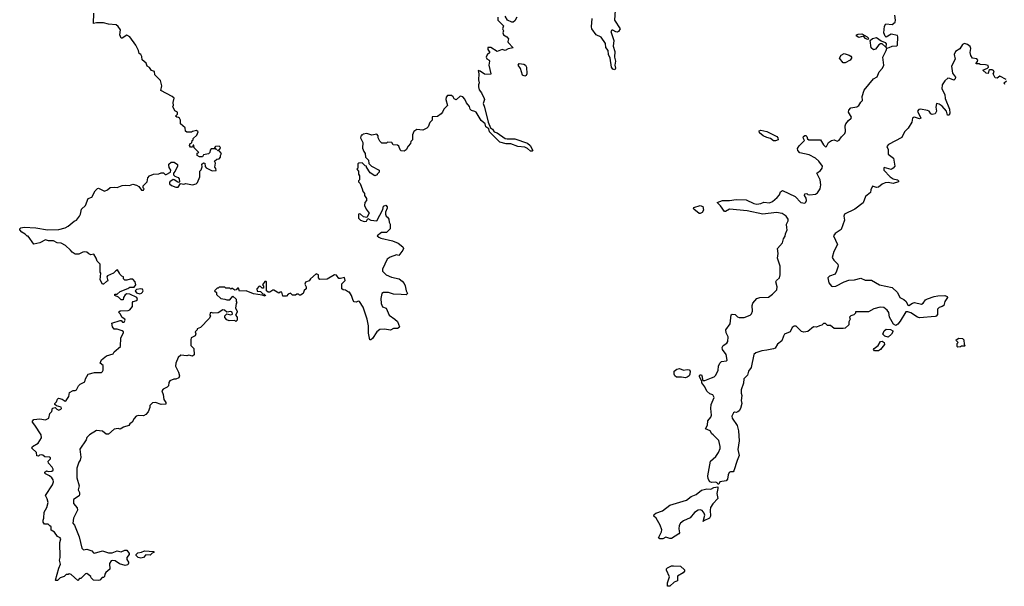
# Model space of a CAD drawing. Extents: x 2535812 to 2752880, y 540738 to 728399.
# Tile 15 of 213: x 2561120 to 2571171, y 620400 to 626179. Entities that reach past the tile are written whole.
import ezdxf

# ---------------------------------------------------------------- set-up
doc = ezdxf.new("R2010")
doc.units = 0

msp = doc.modelspace()

# ---------------------------------------------------------------- linework, layer by layer
at = {"layer": '0CON20XD'}
for points in [[(2567200, 626275), (2567193, 626175), (2567250, 626085), (2567233, 626057), (2567219, 626051), (2567204, 626054), (2567175, 626073), (2567165, 626073), (2567155, 626060), (2567186, 625966), (2567178, 625908), (2567194, 625855), (2567193, 625795), (2567201, 625755), (2567196, 625715), (2567202, 625685), (2567195, 625668), (2567175, 625673), (2567162, 625695), (2567148, 625785), (2567131, 625825), (2567126, 625865), (2567104, 625895), (2567100, 625935), (2567055, 626002), (2567006, 626026), (2566960, 626085), (2566956, 626105), (2566962, 626192)], [(2561274, 622044), (2561250, 622075), (2561250, 622085), (2561265, 622100), (2561325, 622107), (2561385, 622098), (2561416, 622114), (2561428, 622162), (2561447, 622183), (2561455, 622218), (2561482, 622222), (2561500, 622205), (2561518, 622198), (2561540, 622205), (2561548, 622215), (2561545, 622228), (2561495, 622240), (2561480, 622255), (2561480, 622265), (2561495, 622280), (2561505, 622310), (2561515, 622320), (2561555, 622307), (2561585, 622288), (2561596, 622294), (2561622, 622335), (2561630, 622375), (2561665, 622398), (2561685, 622398), (2561700, 622405), (2561720, 622445), (2561737, 622463), (2561786, 622484), (2561792, 622515), (2561820, 622565), (2561885, 622580), (2561955, 622580), (2561965, 622590), (2561972, 622605), (2561972, 622652), (2561942, 622675), (2561955, 622710), (2562005, 622752), (2562075, 622772), (2562085, 622790), (2562148, 622845), (2562153, 622935), (2562180, 622985), (2562180, 622995), (2562166, 623006), (2562115, 623023), (2562083, 623023), (2562068, 623045), (2562060, 623085), (2562145, 623110), (2562155, 623110), (2562170, 623095), (2562188, 623095), (2562197, 623115), (2562192, 623125), (2562165, 623140), (2562145, 623180), (2562130, 623195), (2562145, 623208), (2562227, 623213), (2562245, 623220), (2562270, 623255), (2562270, 623295), (2562280, 623305), (2562316, 623314), (2562323, 623325), (2562315, 623347), (2562245, 623379), (2562215, 623382), (2562197, 623373), (2562180, 623345), (2562175, 623320), (2562155, 623320), (2562128, 623348), (2562090, 623365), (2562092, 623378), (2562115, 623380), (2562145, 623408), (2562225, 623438), (2562245, 623452), (2562289, 623451), (2562304, 623475), (2562298, 623505), (2562275, 623531), (2562247, 623533), (2562215, 623522), (2562192, 623522), (2562180, 623535), (2562180, 623555), (2562162, 623562), (2562142, 623582), (2562140, 623595), (2562117, 623627), (2562101, 623619), (2562077, 623593), (2562015, 623568), (2562008, 623555), (2562020, 623515), (2562005, 623510), (2561975, 623480), (2561965, 623480), (2561942, 623525), (2561948, 623595), (2561940, 623605), (2561940, 623685), (2561910, 623715), (2561902, 623745), (2561878, 623788), (2561845, 623782), (2561825, 623790), (2561807, 623807), (2561785, 623810), (2561765, 623808), (2561725, 623788), (2561685, 623788), (2561655, 623808), (2561639, 623829), (2561586, 623876), (2561545, 623898), (2561503, 623903), (2561465, 623922), (2561414, 623924), (2561385, 623932), (2561325, 623902), (2561265, 623890), (2561205, 623970), (2561195, 623970), (2561175, 623990), (2561141, 624011), (2561120, 624035), (2561120, 624045), (2561133, 624057), (2561165, 624062), (2561284, 624056), (2561405, 624036), (2561521, 624039), (2561585, 624057), (2561615, 624073), (2561675, 624123), (2561700, 624135), (2561732, 624175), (2561742, 624195), (2561752, 624245), (2561792, 624285), (2561820, 624355), (2561855, 624370), (2561892, 624435), (2561915, 624458), (2561925, 624462), (2561985, 624430), (2562017, 624443), (2562043, 624467), (2562085, 624472), (2562115, 624468), (2562165, 624488), (2562195, 624492), (2562242, 624488), (2562275, 624502), (2562312, 624492), (2562335, 624478), (2562365, 624440), (2562385, 624440), (2562390, 624455), (2562380, 624465), (2562382, 624485), (2562420, 624525), (2562427, 624565), (2562445, 624588), (2562485, 624602), (2562542, 624608), (2562565, 624618), (2562587, 624617), (2562605, 624600), (2562615, 624600), (2562660, 624625), (2562662, 624645), (2562645, 624670), (2562642, 624695), (2562644, 624706), (2562665, 624727), (2562696, 624726), (2562732, 624702), (2562732, 624685), (2562708, 624635), (2562690, 624615), (2562690, 624595), (2562703, 624583), (2562739, 624569), (2562748, 624555), (2562750, 624525), (2562745, 624520), (2562733, 624523), (2562697, 624547), (2562685, 624548), (2562654, 624526), (2562648, 624515), (2562650, 624505), (2562669, 624489), (2562715, 624470), (2562738, 624472), (2562762, 624508), (2562797, 624503), (2562815, 624507), (2562884, 624494), (2562920, 624505), (2562935, 624520), (2562958, 624575), (2562960, 624635), (2562972, 624648), (2562982, 624678), (2562980, 624705), (2562995, 624720), (2563010, 624715), (2563013, 624683), (2563025, 624668), (2563085, 624637), (2563125, 624640), (2563122, 624662), (2563112, 624675), (2563118, 624715), (2563110, 624735), (2563133, 624757), (2563155, 624760), (2563170, 624775), (2563170, 624795), (2563180, 624815), (2563155, 624840), (2563140, 624845), (2563163, 624857), (2563170, 624875), (2563155, 624890), (2563120, 624885), (2563110, 624875), (2563128, 624852), (2563120, 624860), (2563075, 624860), (2563063, 624847), (2563060, 624825), (2563048, 624812), (2562995, 624800), (2562985, 624780), (2562955, 624780), (2562930, 624795), (2562932, 624818), (2562950, 624825), (2562902, 624872), (2562898, 624898), (2562892, 624898), (2562885, 624880), (2562865, 624880), (2562853, 624895), (2562860, 624915), (2562878, 624922), (2562880, 624945), (2562890, 624955), (2562892, 624968), (2562928, 625002), (2562942, 625035), (2562925, 625047), (2562885, 625040), (2562875, 625030), (2562825, 625032), (2562812, 625042), (2562810, 625075), (2562760, 625115), (2562760, 625155), (2562750, 625175), (2562742, 625182), (2562723, 625183), (2562710, 625195), (2562730, 625215), (2562730, 625235), (2562705, 625250), (2562688, 625288), (2562680, 625295), (2562690, 625305), (2562688, 625335), (2562697, 625377), (2562677, 625397), (2562562, 625455), (2562572, 625505), (2562557, 625557), (2562500, 625615), (2562495, 625650), (2562465, 625660), (2562445, 625690), (2562420, 625705), (2562410, 625735), (2562371, 625771), (2562368, 625805), (2562358, 625825), (2562340, 625835), (2562332, 625865), (2562305, 625920), (2562243, 626003), (2562215, 626020), (2562165, 625992), (2562155, 625992), (2562143, 626025), (2562149, 626075), (2562125, 626110), (2562105, 626128), (2562025, 626134), (2561975, 626146), (2561904, 626146), (2561875, 626140), (2561877, 626245)], [(2566000, 626205), (2566000, 626175), (2566058, 626115), (2566050, 626085), (2566058, 626065), (2566052, 626045), (2566058, 626025), (2566093, 626003), (2566110, 625985), (2566102, 625955), (2566107, 625945), (2566157, 625893), (2566107, 625883), (2566077, 625863), (2566045, 625874), (2565995, 625853), (2565930, 625895), (2565900, 625895), (2565898, 625875), (2565920, 625845), (2565891, 625819), (2565881, 625795), (2565888, 625778), (2565912, 625765), (2565917, 625755), (2565908, 625715), (2565930, 625625), (2565925, 625620), (2565865, 625622), (2565820, 625655), (2565800, 625660), (2565808, 625625), (2565803, 625565), (2565809, 625535), (2565804, 625515), (2565802, 625495), (2565810, 625465), (2565834, 625434), (2565861, 625375), (2565864, 625365), (2565850, 625325), (2565866, 625285), (2565903, 625133), (2565926, 625076), (2565945, 625062), (2565964, 625034), (2565995, 625026), (2566075, 624967), (2566095, 624962), (2566175, 624964), (2566305, 624918), (2566330, 624895), (2566357, 624843), (2566352, 624838), (2566335, 624839), (2566305, 624866), (2566278, 624878), (2566204, 624886), (2566134, 624914), (2566086, 624914), (2566021, 624931), (2565917, 625035), (2565908, 625065), (2565879, 625085), (2565871, 625115), (2565830, 625150), (2565780, 625235), (2565765, 625244)], [(2566194, 626205), (2566175, 626168), (2566156, 626154), (2566145, 626153), (2566100, 626175), (2566077, 626215)], [(2569099, 622999), (2569045, 623053), (2569025, 623053), (2569005, 623038), (2568984, 622996), (2568928, 622972), (2568915, 622952), (2568898, 622902), (2568855, 622868), (2568830, 622830), (2568815, 622821), (2568745, 622808), (2568695, 622803), (2568635, 622782), (2568615, 622765), (2568585, 622632), (2568559, 622595), (2568548, 622552), (2568513, 622515), (2568509, 622471), (2568484, 622405), (2568485, 622370), (2568493, 622345), (2568486, 622295), (2568493, 622265), (2568478, 622215), (2568465, 622190), (2568451, 622179), (2568435, 622172), (2568415, 622177), (2568405, 622170), (2568389, 622135), (2568391, 622115), (2568445, 622040), (2568456, 621985), (2568463, 621885), (2568450, 621795), (2568463, 621735), (2568444, 621684), (2568411, 621579), (2568402, 621568), (2568374, 621566), (2568361, 621559), (2568352, 621538), (2568346, 621494), (2568333, 621477), (2568268, 621465), (2568255, 621442), (2568245, 621442), (2568240, 621455), (2568225, 621462), (2568185, 621458), (2568164, 621464), (2568147, 621497), (2568144, 621525), (2568173, 621675), (2568225, 621723), (2568254, 621766), (2568271, 621805), (2568271, 621825), (2568255, 621887), (2568200, 621945), (2568184, 621954), (2568168, 621985), (2568122, 622005), (2568142, 622045), (2568143, 622087), (2568175, 622125), (2568183, 622145), (2568174, 622215), (2568177, 622253), (2568210, 622325), (2568195, 622352), (2568165, 622364), (2568135, 622389), (2568114, 622435), (2568082, 622475), (2568082, 622492), (2568058, 622535), (2568058, 622545), (2568063, 622557), (2568078, 622555), (2568088, 622535), (2568090, 622505), (2568098, 622498), (2568115, 622498), (2568182, 622525), (2568210, 622535), (2568226, 622554), (2568250, 622605), (2568254, 622646), (2568266, 622674), (2568285, 622692), (2568335, 622698), (2568342, 622705), (2568331, 622765), (2568294, 622814), (2568290, 622835), (2568301, 622855), (2568339, 622881), (2568349, 622895), (2568352, 622945), (2568332, 622985), (2568328, 623015), (2568372, 623078), (2568381, 623169), (2568393, 623177), (2568425, 623173), (2568447, 623147), (2568465, 623140), (2568515, 623143), (2568575, 623166), (2568590, 623180), (2568600, 623205), (2568598, 623265), (2568602, 623288), (2568646, 623334), (2568675, 623344), (2568765, 623350), (2568805, 623378), (2568849, 623425), (2568853, 623455), (2568840, 623505), (2568845, 623518), (2568876, 623545), (2568884, 623576), (2568884, 623664), (2568857, 623747), (2568861, 623795), (2568857, 623845), (2568907, 623903), (2568916, 623944), (2568935, 623970), (2568937, 623995), (2568953, 624037), (2568950, 624055), (2568946, 624095), (2568963, 624127), (2568966, 624145), (2568944, 624175), (2568902, 624202), (2568845, 624212), (2568705, 624194), (2568545, 624229), (2568365, 624248), (2568326, 624224), (2568315, 624224), (2568275, 624280), (2568240, 624315), (2568295, 624336), (2568365, 624336), (2568435, 624344), (2568535, 624340), (2568615, 624305), (2568645, 624299), (2568685, 624304), (2568715, 624317), (2568775, 624312), (2568803, 624325), (2568853, 624365), (2568875, 624392), (2568886, 624424), (2568905, 624436), (2569037, 624377), (2569095, 624316), (2569135, 624309), (2569145, 624317), (2569151, 624335), (2569148, 624358), (2569130, 624385), (2569135, 624402), (2569155, 624407), (2569166, 624396), (2569185, 624392), (2569245, 624398), (2569265, 624414), (2569291, 624455), (2569297, 624495), (2569290, 624545), (2569258, 624615), (2569295, 624641), (2569310, 624665), (2569314, 624685), (2569276, 624736), (2569243, 624765), (2569180, 624800), (2569082, 624822), (2569063, 624843), (2569059, 624865), (2569075, 624893), (2569130, 624945), (2569118, 624975), (2569122, 624988), (2569134, 624996), (2569145, 624997), (2569155, 624988), (2569160, 624965), (2569174, 624954), (2569295, 624954), (2569324, 624904), (2569345, 624883), (2569357, 624885), (2569377, 624925), (2569405, 624948), (2569435, 624952), (2569465, 624941), (2569485, 624949), (2569509, 624985), (2569543, 625017), (2569548, 625038), (2569546, 625095), (2569554, 625115), (2569579, 625151), (2569609, 625175), (2569610, 625185), (2569579, 625235), (2569584, 625256), (2569605, 625280), (2569665, 625290), (2569686, 625304), (2569705, 625338), (2569722, 625355), (2569719, 625395), (2569741, 625459), (2569834, 625575), (2569872, 625595), (2569893, 625647), (2569926, 625685), (2569941, 625715), (2569931, 625795), (2569966, 625865), (2569970, 625890), (2569960, 625900), (2569925, 625932), (2569906, 625934), (2569889, 625921), (2569855, 625878), (2569835, 625870), (2569813, 625893), (2569802, 625968), (2569825, 625986), (2569867, 625997), (2569912, 625962), (2569956, 625946), (2569963, 625933), (2569960, 625900), (2569970, 625890), (2569995, 625894), (2570025, 625910), (2570075, 625912), (2570082, 625918), (2570084, 626004), (2570079, 626019), (2570015, 626030), (2569965, 626002), (2569955, 626010), (2569940, 626045), (2569947, 626113), (2569960, 626135), (2570025, 626130), (2570055, 626153), (2570061, 626175), (2570054, 626225)], [(2569775, 625978), (2569755, 625988), (2569732, 626012), (2569685, 625996), (2569660, 626015), (2569664, 626026), (2569678, 626032), (2569715, 626033), (2569772, 626005), (2569782, 625995), (2569785, 625980), (2569775, 625978)], [(2571189, 625569), (2571125, 625602), (2571098, 625582), (2571078, 625585), (2571058, 625625), (2571066, 625645), (2571060, 625660), (2571045, 625668), (2571023, 625667), (2571011, 625659), (2571005, 625630), (2570985, 625632), (2570950, 625665), (2571000, 625685), (2571008, 625695), (2571005, 625710), (2570978, 625718), (2570925, 625722), (2570915, 625730), (2570885, 625730), (2570882, 625735), (2570898, 625752), (2570900, 625765), (2570889, 625779), (2570845, 625787), (2570828, 625815), (2570823, 625845), (2570828, 625885), (2570821, 625905), (2570795, 625925), (2570765, 625937), (2570745, 625926), (2570717, 625883), (2570672, 625855), (2570659, 625825), (2570668, 625775), (2570631, 625705), (2570642, 625632), (2570671, 625591), (2570670, 625575), (2570655, 625561), (2570615, 625580), (2570595, 625582), (2570564, 625555), (2570536, 625515), (2570532, 625475), (2570564, 625415), (2570566, 625375), (2570611, 625265), (2570616, 625225), (2570607, 625205), (2570592, 625205), (2570582, 625245), (2570536, 625296), (2570505, 625317), (2570477, 625323), (2570472, 625285), (2570479, 625245), (2570465, 625219), (2570435, 625211), (2570420, 625220), (2570402, 625245), (2570385, 625254), (2570315, 625266), (2570297, 625263), (2570286, 625245), (2570320, 625175), (2570305, 625168), (2570255, 625184), (2570245, 625182), (2570235, 625173), (2570225, 625135), (2570189, 625071), (2570151, 625035), (2570124, 624976), (2569990, 624905), (2569973, 624887), (2569984, 624855), (2569985, 624808), (2570041, 624765), (2570053, 624685), (2570035, 624663), (2570015, 624652), (2569945, 624670), (2569940, 624665), (2569942, 624645), (2570005, 624577), (2570035, 624557), (2570080, 624545), (2570090, 624535), (2570090, 624525), (2570035, 624507), (2569985, 624519), (2569954, 624516), (2569925, 624502), (2569885, 624471), (2569865, 624466), (2569825, 624480), (2569808, 624445), (2569804, 624415), (2569754, 624376), (2569730, 624310), (2569646, 624245), (2569541, 624195), (2569534, 624175), (2569538, 624135), (2569505, 624040), (2569445, 623999), (2569426, 623975), (2569468, 623885), (2569431, 623815), (2569412, 623752), (2569430, 623725), (2569471, 623685), (2569474, 623666), (2569459, 623615), (2569443, 623585), (2569387, 623563), (2569370, 623545), (2569379, 623495), (2569405, 623462), (2569418, 623458), (2569450, 623460), (2569536, 623504), (2569585, 623521), (2569643, 623527), (2569705, 623542), (2569751, 623521), (2569815, 623522), (2569896, 623476), (2570025, 623446), (2570082, 623395), (2570105, 623345), (2570145, 623325), (2570168, 623305), (2570186, 623266), (2570195, 623264), (2570235, 623289), (2570255, 623293), (2570325, 623277), (2570342, 623288), (2570365, 623322), (2570388, 623332), (2570455, 623357), (2570492, 623362), (2570565, 623366), (2570588, 623355), (2570590, 623345), (2570564, 623305), (2570553, 623265), (2570538, 623252), (2570505, 623242), (2570490, 623225), (2570488, 623172), (2570476, 623154), (2570465, 623150), (2570305, 623139), (2570284, 623144), (2570215, 623188), (2570185, 623200), (2570165, 623198), (2570107, 623103), (2570085, 623073), (2570065, 623060), (2570040, 623075), (2570011, 623122), (2569999, 623145), (2569991, 623191), (2569975, 623217), (2569942, 623242), (2569905, 623246), (2569840, 623230), (2569785, 623200), (2569652, 623198), (2569650, 623185), (2569635, 623170), (2569605, 623160), (2569590, 623145), (2569598, 623125), (2569584, 623096), (2569582, 623068), (2569545, 623033), (2569525, 623028), (2569435, 623028), (2569395, 623060), (2569365, 623060), (2569345, 623080), (2569325, 623080), (2569308, 623062), (2569283, 623057), (2569255, 623042), (2569223, 623047), (2569165, 623000), (2569125, 622991), (2569099, 622999)], [(2569545, 625740), (2569525, 625740), (2569489, 625785), (2569504, 625816), (2569535, 625834), (2569588, 625818), (2569605, 625808), (2569612, 625795), (2569612, 625785), (2569598, 625765), (2569545, 625740)], [(2566275, 625604), (2566254, 625614), (2566231, 625681), (2566208, 625715), (2566218, 625732), (2566265, 625726), (2566284, 625714), (2566294, 625695), (2566297, 625625), (2566290, 625610), (2566275, 625604)], [(2571175, 625518), (2571168, 625535), (2571192, 625555)], [(2565765, 625244), (2565733, 625253), (2565717, 625265), (2565711, 625295), (2565681, 625331), (2565665, 625368), (2565645, 625392), (2565615, 625400), (2565575, 625363), (2565555, 625373), (2565545, 625392), (2565527, 625407), (2565486, 625404), (2565475, 625390), (2565470, 625365), (2565487, 625305), (2565450, 625265), (2565436, 625234), (2565423, 625217), (2565385, 625192), (2565332, 625188), (2565330, 625155), (2565305, 625130), (2565288, 625085), (2565275, 625072), (2565235, 625052), (2565175, 625060), (2565142, 625038), (2565130, 625005), (2565130, 624955), (2565113, 624937), (2565108, 624915), (2565085, 624890), (2565065, 624850), (2565045, 624838), (2565015, 624840), (2565005, 624850), (2564989, 624889), (2564975, 624898), (2564933, 624903), (2564917, 624927), (2564875, 624930), (2564865, 624920), (2564815, 624920), (2564795, 624940), (2564780, 624975), (2564780, 624995), (2564765, 625010), (2564715, 625000), (2564665, 625018), (2564625, 625010), (2564615, 625000), (2564605, 625000), (2564600, 624975), (2564622, 624925), (2564618, 624868), (2564633, 624833), (2564648, 624815), (2564650, 624775), (2564680, 624745), (2564683, 624713), (2564710, 624685), (2564790, 624645), (2564790, 624625), (2564770, 624605), (2564770, 624595), (2564745, 624588), (2564697, 624617), (2564660, 624675), (2564660, 624685), (2564645, 624690), (2564615, 624720), (2564583, 624717), (2564572, 624708), (2564570, 624665), (2564560, 624655), (2564580, 624635), (2564580, 624605), (2564590, 624585), (2564590, 624545), (2564580, 624535), (2564580, 624525), (2564597, 624507), (2564620, 624445), (2564620, 624435), (2564640, 624405), (2564640, 624385), (2564660, 624355), (2564660, 624335), (2564642, 624315), (2564640, 624285), (2564655, 624248), (2564688, 624205), (2564665, 624160), (2564628, 624168), (2564600, 624195), (2564585, 624200), (2564580, 624195), (2564580, 624155), (2564600, 624135), (2564635, 624120), (2564660, 624125), (2564675, 624150), (2564703, 624133), (2564765, 624127), (2564828, 624242), (2564834, 624276), (2564858, 624288), (2564870, 624270), (2564871, 624255), (2564854, 624216), (2564854, 624194), (2564860, 624175), (2564876, 624166), (2564888, 624145), (2564890, 624115), (2564900, 624095), (2564900, 624045), (2564865, 624010), (2564813, 624007), (2564770, 623975), (2564785, 623960), (2564805, 623952), (2564925, 623922), (2564985, 623898), (2565032, 623862), (2565038, 623845), (2565032, 623828), (2564990, 623775), (2564965, 623782), (2564903, 623757), (2564870, 623735), (2564822, 623635), (2564823, 623613), (2564862, 623575), (2564915, 623554), (2564992, 623535), (2565023, 623513), (2565045, 623487), (2565056, 623465), (2565064, 623414), (2565080, 623385), (2565065, 623373), (2565013, 623377), (2564935, 623380), (2564885, 623397), (2564834, 623396), (2564818, 623385), (2564807, 623335), (2564810, 623285), (2564825, 623250), (2564860, 623235), (2564892, 623165), (2564950, 623125), (2564975, 623100), (2564997, 623047), (2564995, 623040), (2564975, 623028), (2564935, 623030), (2564905, 623012), (2564845, 623022), (2564795, 623020), (2564767, 622995), (2564723, 622927), (2564705, 622912), (2564695, 622912), (2564680, 622980), (2564679, 623055), (2564668, 623125), (2564626, 623246), (2564590, 623305), (2564575, 623308), (2564555, 623298), (2564535, 623300), (2564523, 623315), (2564507, 623367), (2564485, 623400), (2564475, 623400), (2564445, 623420), (2564423, 623423), (2564410, 623435), (2564410, 623485), (2564442, 623518), (2564435, 623550), (2564395, 623538), (2564378, 623538), (2564353, 623573), (2564335, 623577), (2564257, 623533), (2564185, 623530), (2564170, 623545), (2564170, 623575), (2564145, 623588), (2564087, 623535), (2564075, 623517), (2564038, 623502), (2564032, 623482), (2564043, 623455), (2564043, 623435), (2564024, 623416), (2564012, 623385), (2563985, 623370), (2563975, 623370), (2563965, 623380), (2563948, 623378), (2563935, 623370), (2563905, 623370), (2563885, 623388), (2563862, 623378), (2563845, 623360), (2563805, 623360), (2563795, 623400), (2563775, 623400), (2563765, 623390), (2563715, 623420), (2563705, 623420), (2563675, 623400), (2563655, 623400), (2563640, 623415), (2563640, 623505), (2563635, 623510), (2563622, 623508), (2563600, 623475), (2563610, 623465), (2563608, 623442), (2563595, 623440), (2563578, 623458), (2563565, 623460), (2563540, 623435), (2563545, 623410), (2563578, 623408), (2563602, 623382), (2563615, 623380), (2563630, 623365), (2563625, 623360), (2563595, 623370), (2563505, 623382), (2563432, 623412), (2563365, 623410), (2563355, 623440), (2563345, 623440), (2563328, 623422), (2563315, 623420), (2563285, 623440), (2563275, 623430), (2563265, 623440), (2563225, 623440), (2563215, 623450), (2563155, 623450), (2563145, 623440), (2563135, 623440), (2563110, 623415), (2563130, 623395), (2563130, 623375), (2563172, 623335), (2563215, 623330), (2563235, 623320), (2563265, 623320), (2563295, 623360), (2563328, 623328), (2563330, 623305), (2563338, 623295), (2563330, 623285), (2563322, 623235), (2563340, 623205), (2563340, 623195), (2563322, 623165), (2563340, 623145), (2563340, 623115), (2563325, 623100), (2563315, 623110), (2563258, 623108), (2563235, 623118), (2563215, 623140), (2563213, 623157), (2563235, 623178), (2563275, 623169), (2563292, 623175), (2563290, 623195), (2563275, 623202), (2563235, 623197), (2563210, 623215), (2563195, 623218), (2563145, 623188), (2563095, 623187), (2563075, 623192), (2563065, 623188), (2563062, 623165), (2563068, 623155), (2563055, 623130), (2562965, 623040), (2562930, 623025), (2562930, 623015), (2562912, 622995), (2562918, 622975), (2562912, 622955), (2562872, 622935), (2562867, 622915), (2562867, 622857), (2562872, 622852), (2562896, 622825), (2562901, 622759), (2562885, 622747), (2562845, 622757), (2562825, 622750), (2562765, 622756), (2562738, 622735), (2562713, 622677), (2562710, 622645), (2562742, 622585), (2562752, 622545), (2562743, 622527), (2562715, 622512), (2562695, 622512), (2562654, 622496), (2562643, 622477), (2562640, 622445), (2562625, 622430), (2562585, 622412), (2562570, 622395), (2562586, 622356), (2562591, 622305), (2562613, 622275), (2562613, 622257), (2562565, 622254), (2562505, 622273), (2562475, 622270), (2562450, 622245), (2562450, 622225), (2562432, 622178), (2562408, 622152), (2562385, 622140), (2562335, 622142), (2562310, 622135), (2562287, 622113), (2562268, 622075), (2562244, 622056), (2562235, 622040), (2562178, 622022), (2562145, 622002), (2562125, 622008), (2562085, 622003), (2562025, 621950), (2562003, 621953), (2561965, 621982), (2561905, 621988), (2561834, 621946), (2561804, 621916), (2561798, 621895), (2561733, 621797), (2561743, 621717), (2561738, 621685), (2561722, 621665), (2561708, 621615), (2561702, 621605), (2561703, 621507), (2561727, 621425), (2561718, 621385), (2561730, 621355), (2561730, 621335), (2561726, 621324), (2561670, 621285), (2561670, 621245), (2561705, 621200), (2561710, 621175), (2561668, 621095), (2561662, 621045), (2561678, 621025), (2561728, 620905), (2561755, 620790), (2561773, 620773), (2561805, 620777), (2561855, 620762), (2561872, 620742), (2561885, 620738), (2561965, 620761), (2562025, 620740), (2562065, 620740), (2562115, 620760), (2562155, 620752), (2562192, 620768), (2562215, 620767), (2562237, 620733), (2562238, 620725), (2562212, 620695), (2562214, 620674), (2562232, 620645), (2562232, 620635), (2562225, 620620), (2562195, 620612), (2562139, 620629), (2562095, 620660), (2562065, 620662), (2562055, 620658), (2562038, 620632), (2562040, 620575), (2562000, 620540), (2561990, 620525), (2561985, 620500), (2561975, 620490), (2561962, 620488), (2561937, 620463), (2561925, 620460), (2561872, 620462), (2561850, 620485), (2561845, 620500), (2561805, 620530), (2561792, 620528), (2561745, 620480), (2561732, 620478), (2561715, 620460), (2561645, 620520), (2561625, 620528), (2561615, 620520), (2561595, 620520), (2561575, 620500), (2561533, 620487), (2561505, 620460), (2561488, 620458), (2561484, 620464), (2561519, 620585), (2561536, 620624), (2561527, 620665), (2561534, 620695), (2561530, 620845), (2561539, 620885), (2561532, 620895), (2561505, 620908), (2561475, 620952), (2561442, 620972), (2561440, 621005), (2561428, 621018), (2561412, 621032), (2561373, 621033), (2561358, 621055), (2561358, 621075), (2561367, 621095), (2561370, 621155), (2561396, 621204), (2561409, 621255), (2561402, 621292), (2561383, 621327), (2561456, 621434), (2561466, 621465), (2561462, 621485), (2561449, 621505), (2561425, 621526), (2561385, 621547), (2561377, 621555), (2561377, 621565), (2561395, 621577), (2561415, 621571), (2561448, 621575), (2561460, 621585), (2561460, 621595), (2561452, 621615), (2561413, 621655), (2561410, 621675), (2561435, 621700), (2561435, 621710), (2561425, 621718), (2561375, 621720), (2561357, 621737), (2561345, 621740), (2561323, 621737), (2561312, 621728), (2561295, 621730), (2561292, 621765), (2561245, 621810), (2561250, 621825), (2561309, 621861), (2561342, 621915), (2561338, 621945), (2561274, 622044)], [(2568835, 624942), (2568815, 624944), (2568785, 624968), (2568745, 624977), (2568709, 624995), (2568671, 625025), (2568667, 625045), (2568685, 625051), (2568745, 625037), (2568847, 624987), (2568859, 624975), (2568862, 624955), (2568835, 624942)], [(2568065, 624202), (2568055, 624202), (2568002, 624245), (2567998, 624255), (2568003, 624265), (2568065, 624284), (2568093, 624275), (2568100, 624235), (2568085, 624213), (2568065, 624202)], [(2562345, 623384), (2562365, 623390), (2562375, 623400), (2562380, 623415), (2562375, 623430), (2562355, 623434), (2562314, 623426), (2562298, 623415), (2562314, 623394), (2562345, 623384)], [(2569985, 622941), (2569951, 622951), (2569932, 622972), (2569943, 623005), (2569965, 623021), (2570008, 623018), (2570034, 623005), (2570034, 622995), (2570018, 622972), (2569985, 622941)], [(2569885, 622802), (2569845, 622802), (2569837, 622815), (2569842, 622825), (2569884, 622855), (2569908, 622895), (2569925, 622900), (2569944, 622885), (2569946, 622865), (2569906, 622814), (2569885, 622802)], [(2570695, 622840), (2570690, 622845), (2570690, 622875), (2570700, 622885), (2570682, 622902), (2570680, 622915), (2570705, 622930), (2570745, 622928), (2570758, 622915), (2570760, 622865), (2570770, 622855), (2570765, 622850), (2570735, 622850), (2570725, 622842), (2570695, 622840)], [(2567915, 622526), (2567875, 622533), (2567823, 622533), (2567809, 622545), (2567799, 622565), (2567801, 622595), (2567828, 622615), (2567855, 622620), (2567895, 622604), (2567935, 622611), (2567955, 622608), (2567963, 622593), (2567962, 622565), (2567953, 622547), (2567935, 622534), (2567915, 622526)], [(2567685, 620883), (2567654, 620884), (2567640, 620895), (2567672, 620955), (2567676, 620975), (2567658, 621025), (2567616, 621096), (2567594, 621114), (2567597, 621133), (2567615, 621147), (2567681, 621169), (2567755, 621228), (2567925, 621278), (2567975, 621316), (2568025, 621336), (2568081, 621379), (2568135, 621394), (2568175, 621392), (2568205, 621408), (2568245, 621413), (2568248, 621398), (2568236, 621345), (2568246, 621295), (2568195, 621240), (2568173, 621205), (2568168, 621175), (2568171, 621115), (2568161, 621095), (2568102, 621068), (2568095, 621060), (2568112, 621125), (2568108, 621145), (2568085, 621174), (2568065, 621181), (2568045, 621176), (2568008, 621152), (2567965, 621099), (2567895, 621068), (2567865, 621044), (2567850, 621020), (2567848, 620985), (2567856, 620945), (2567847, 620935), (2567775, 620889), (2567755, 620886), (2567715, 620900), (2567685, 620883)], [(2562355, 620688), (2562330, 620695), (2562310, 620715), (2562310, 620725), (2562325, 620740), (2562365, 620747), (2562395, 620762), (2562488, 620755), (2562490, 620745), (2562472, 620738), (2562452, 620718), (2562408, 620722), (2562385, 620692), (2562355, 620688)], [(2567755, 620400), (2567732, 620402), (2567732, 620435), (2567752, 620495), (2567721, 620565), (2567722, 620578), (2567732, 620588), (2567775, 620607), (2567795, 620610), (2567864, 620604), (2567905, 620568), (2567907, 620555), (2567892, 620538), (2567836, 620504), (2567836, 620454), (2567799, 620441), (2567755, 620400)]]:
    msp.add_lwpolyline(points, dxfattribs=at)

doc.saveas('drawing.dxf')
